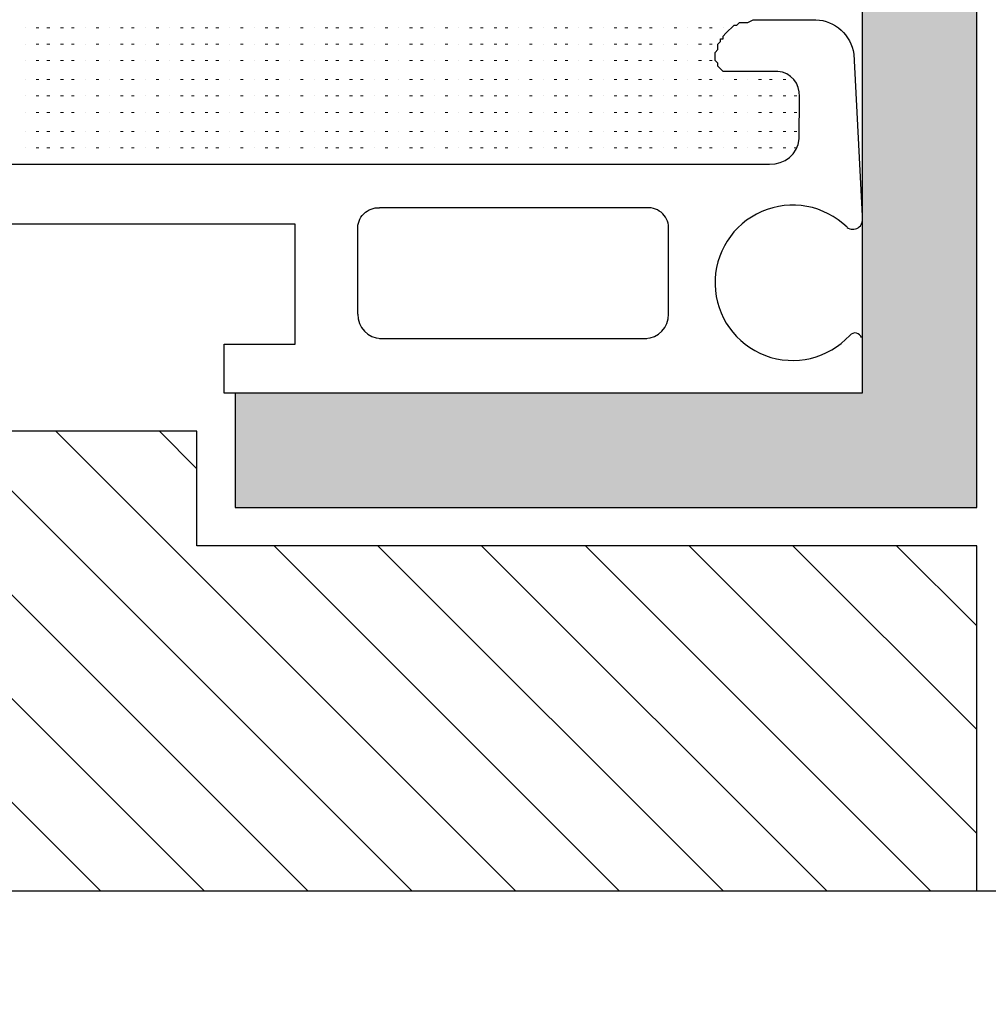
# Model space of a CAD drawing. Header units: centimetres. Extents: x -2854 to 18796, y -762 to 9238.
# Tile 50 of 173: x -2715.74 to -2711.55, y 2787.54 to 2791.8. Entities that reach past the tile are written whole.
import ezdxf
from ezdxf import colors
from ezdxf.entities.mleader import LeaderData, LeaderLine
from ezdxf.math import Vec2, Vec3

# ---------------------------------------------------------------- set-up
doc = ezdxf.new("R2010")
doc.units = ezdxf.units.CM
doc.header["$LTSCALE"] = 0.3
doc.styles.add('KIKO Milano_Light', font='Arial.ttf')

msp = doc.modelspace()

# ---------------------------------------------------------------- hatches: boundary and pattern name
at = {"true_color": 0x939598}
h = msp.add_hatch(color=252, dxfattribs=at)
h.dxf.hatch_style = 1
h.paths.add_polyline_path([(-2711.6021, 2789.6913), (-2711.6021, 2792.169), (-2712.0977, 2792.169), (-2712.0977, 2790.1869), (-2714.8113, 2790.1869), (-2714.8113, 2789.6913)])
h = msp.add_hatch(dxfattribs=at)
h.set_pattern_fill('ANSI31', color=252, scale=0.1, angle=90)
h.set_pattern_definition([(135, (-2800.75915, 2770.12403), (-0.2245064, -0.2245064), [])])
h.paths.add_polyline_path([(-2727.3898, 2790.0216), (-2714.9765, 2790.0216), (-2714.9765, 2789.5261), (-2711.6021, 2789.5261), (-2711.6021, 2788.0322), (-2727.3898, 2788.0322)])
at = {"ltscale": 0.5, "true_color": 0x939598}
h = msp.add_hatch(dxfattribs=at)
h.set_pattern_fill('AR-CONC', color=252, scale=0.02)
h.set_pattern_definition([(50, (-2988.5523, 2237.5365), (3.643693, -0.318782), [0.381, -4.191]), (355, (-2988.5523, 2237.5365), (-0.704868, 3.821137), [0.3048, -3.352812]), (100.45144, (-2988.2487, 2237.51), (2.938825, 3.502355), [0.3238, -3.561805]), (46.1842, (-2988.5523, 2238.5525), (5.42158, -0.840847), [0.5715, -6.2865]), (96.6356, (-2988.1005, 2238.4825), (4.748083, 4.948522), [0.4857, -5.34271]), (351.1842, (-2988.5523, 2238.5525), (4.748083, 4.94852), [0.4572, -5.029195]), (21, (-2988.0443, 2238.2985), (3.032288, -2.045304), [0.381, -4.191]), (326, (-2988.0443, 2238.2985), (1.23604, 3.68376), [0.3048, -3.3528]), (71.45144, (-2987.7916, 2238.128), (4.268328, 1.638455), [0.3238, -3.561799]), (37.5, (-2988.5523, 2237.5365), (0.061772, 1.6911008), [0, -3.31216, 0, -3.4036, 0, -3.3655]), (7.5, (-2988.5523, 2237.5365), (1.336393, 2.0036115), [0, -1.94056, 0, -3.23596, 0, -1.2827]), (327.5, (-2989.6851, 2237.5365), (2.711812, -0.114575), [0, -1.27, 0, -3.9624, 0, -5.2578]), (317.5, (-2990.1931, 2237.5365), (2.962584, 0.50853), [0, -1.651, 0, -2.63144, 0, -3.7338])])
h.paths.add_polyline_path([(-2727.3898, 2788.0322), (-2691.6385, 2788.0322), (-2691.6385, 2782.7405), (-2727.3898, 2782.7405)])

# ---------------------------------------------------------------- linework, layer by layer
msp.add_lwpolyline([(-2711.6021, 2789.6913), (-2711.6021, 2792.169), (-2712.0977, 2792.169), (-2712.0977, 2790.1869), (-2714.8113, 2790.1869), (-2714.8113, 2789.6913)], close=True)
for points in [[(-2712.3694, 2791.4703, 0.411092), (-2712.4634, 2791.5791), (-2712.6759, 2791.5791), (-2712.6875, 2791.5791), (-2712.6994, 2791.5791), (-2712.7112, 2791.5909), (-2712.7231, 2791.6026), (-2712.7231, 2791.6144), (-2712.7347, 2791.6263), (-2712.7347, 2791.6382), (-2712.7347, 2791.6498), (-2712.7347, 2791.6617), (-2712.7231, 2791.6735), (-2712.7231, 2791.6852), (-2712.7231, 2791.697), (-2712.7112, 2791.7089), (-2712.7112, 2791.7208), (-2712.6994, 2791.7208), (-2712.6994, 2791.7324), (-2712.6875, 2791.7443), (-2712.6759, 2791.7561), (-2712.664, 2791.7678), (-2712.6521, 2791.7796), (-2712.6405, 2791.7796), (-2712.6286, 2791.7915), (-2712.6168, 2791.7915), (-2712.6049, 2791.7915), (-2712.5933, 2791.7915), (-2712.5695, 2791.8031), (-2712.2982, 2791.8031, -0.362765), (-2712.1346, 2791.6545)], [(-2718.5161, 2791.4729), (-2718.5161, 2791.2842, 0.394994), (-2718.3863, 2791.1779), (-2712.4988, 2791.1779, 0.394994), (-2712.37, 2791.2868)], [(-2714.2805, 2790.8947, -0.452706), (-2714.1861, 2790.9891)], [(-2712.9354, 2790.8947, 0.452706), (-2713.0297, 2790.9891), (-2714.1861, 2790.9891)]]:
    msp.add_lwpolyline(points, format="xyb")
at = {"color": 252, "lineweight": 0, "true_color": 0x939598}
for points in [[(-2715.7198, 2791.7678), (-2715.7198, 2791.7678)], [(-2715.6608, 2791.7678), (-2715.6727, 2791.7678)], [(-2715.6136, 2791.7678), (-2715.6255, 2791.7678)], [(-2715.5546, 2791.7678), (-2715.5665, 2791.7678)], [(-2715.5075, 2791.7678), (-2715.5193, 2791.7678)], [(-2715.4602, 2791.7678), (-2715.4602, 2791.7678)], [(-2715.4012, 2791.7678), (-2715.4131, 2791.7678)], [(-2715.3541, 2791.7678), (-2715.3541, 2791.7678)], [(-2715.2951, 2791.7678), (-2715.3069, 2791.7678)], [(-2715.2479, 2791.7678), (-2715.2597, 2791.7678)], [(-2715.2007, 2791.7678), (-2715.2007, 2791.7678)], [(-2715.1417, 2791.7678), (-2715.1536, 2791.7678)], [(-2715.0945, 2791.7678), (-2715.0945, 2791.7678)], [(-2715.0355, 2791.7678), (-2715.0474, 2791.7678)], [(-2714.9883, 2791.7678), (-2715.0002, 2791.7678)], [(-2714.9293, 2791.7678), (-2714.9412, 2791.7678)], [(-2714.8821, 2791.7678), (-2714.894, 2791.7678)], [(-2714.8349, 2791.7678), (-2714.8349, 2791.7678)], [(-2714.7759, 2791.7678), (-2714.7878, 2791.7678)], [(-2714.7288, 2791.7678), (-2714.7288, 2791.7678)], [(-2714.6697, 2791.7678), (-2714.6816, 2791.7678)], [(-2714.6226, 2791.7678), (-2714.6344, 2791.7678)], [(-2714.5753, 2791.7678), (-2714.5753, 2791.7678)], [(-2714.5164, 2791.7678), (-2714.5282, 2791.7678)], [(-2714.4692, 2791.7678), (-2714.4692, 2791.7678)], [(-2714.4102, 2791.7678), (-2714.422, 2791.7678)], [(-2714.363, 2791.7678), (-2714.3749, 2791.7678)], [(-2714.304, 2791.7678), (-2714.3158, 2791.7678)], [(-2714.2568, 2791.7678), (-2714.2687, 2791.7678)], [(-2714.2096, 2791.7678), (-2714.2096, 2791.7678)], [(-2714.1506, 2791.7678), (-2714.1625, 2791.7678)], [(-2714.1034, 2791.7678), (-2714.1034, 2791.7678)], [(-2714.0444, 2791.7678), (-2714.0563, 2791.7678)], [(-2713.9972, 2791.7678), (-2714.0091, 2791.7678)], [(-2713.9501, 2791.7678), (-2713.9501, 2791.7678)], [(-2713.891, 2791.7678), (-2713.9029, 2791.7678)], [(-2713.8439, 2791.7678), (-2713.8439, 2791.7678)], [(-2713.7849, 2791.7678), (-2713.7967, 2791.7678)], [(-2713.7377, 2791.7678), (-2713.7495, 2791.7678)], [(-2713.6787, 2791.7678), (-2713.6905, 2791.7678)], [(-2713.6315, 2791.7678), (-2713.6433, 2791.7678)], [(-2713.5843, 2791.7678), (-2713.5843, 2791.7678)], [(-2713.5253, 2791.7678), (-2713.5371, 2791.7678)], [(-2713.4781, 2791.7678), (-2713.4781, 2791.7678)], [(-2713.4191, 2791.7678), (-2713.431, 2791.7678)], [(-2713.3719, 2791.7678), (-2713.3838, 2791.7678)], [(-2713.3247, 2791.7678), (-2713.3247, 2791.7678)], [(-2713.2657, 2791.7678), (-2713.2776, 2791.7678)], [(-2713.2185, 2791.7678), (-2713.2185, 2791.7678)], [(-2713.1595, 2791.7678), (-2713.1714, 2791.7678)], [(-2713.1124, 2791.7678), (-2713.1242, 2791.7678)], [(-2713.0534, 2791.7678), (-2713.0652, 2791.7678)], [(-2713.0062, 2791.7678), (-2713.018, 2791.7678)], [(-2712.959, 2791.7678), (-2712.959, 2791.7678)], [(-2712.9, 2791.7678), (-2712.9118, 2791.7678)], [(-2712.8528, 2791.7678), (-2712.8528, 2791.7678)], [(-2712.7938, 2791.7678), (-2712.8056, 2791.7678)], [(-2712.7466, 2791.7678), (-2712.7584, 2791.7678)], [(-2712.6994, 2791.7678), (-2712.6994, 2791.7678)], [(-2715.7198, 2791.6971), (-2715.7198, 2791.6971)], [(-2715.6608, 2791.6971), (-2715.6727, 2791.6971)], [(-2715.6136, 2791.6971), (-2715.6255, 2791.6971)], [(-2715.5546, 2791.6971), (-2715.5665, 2791.6971)], [(-2715.5075, 2791.6971), (-2715.5193, 2791.6971)], [(-2715.4602, 2791.6971), (-2715.4602, 2791.6971)], [(-2715.4012, 2791.6971), (-2715.4131, 2791.6971)], [(-2715.3541, 2791.6971), (-2715.3541, 2791.6971)], [(-2715.2951, 2791.6971), (-2715.3069, 2791.6971)], [(-2715.2479, 2791.6971), (-2715.2597, 2791.6971)], [(-2715.2007, 2791.6971), (-2715.2007, 2791.6971)], [(-2715.1417, 2791.6971), (-2715.1536, 2791.6971)], [(-2715.0945, 2791.6971), (-2715.0945, 2791.6971)], [(-2715.0355, 2791.6971), (-2715.0474, 2791.6971)], [(-2714.9883, 2791.6971), (-2715.0002, 2791.6971)], [(-2714.9293, 2791.6971), (-2714.9412, 2791.6971)], [(-2714.8821, 2791.6971), (-2714.894, 2791.6971)], [(-2714.8349, 2791.6971), (-2714.8349, 2791.6971)], [(-2714.7759, 2791.6971), (-2714.7878, 2791.6971)], [(-2714.7288, 2791.6971), (-2714.7288, 2791.6971)], [(-2714.6697, 2791.6971), (-2714.6816, 2791.6971)], [(-2714.6226, 2791.6971), (-2714.6344, 2791.6971)], [(-2714.5753, 2791.6971), (-2714.5753, 2791.6971)], [(-2714.5164, 2791.6971), (-2714.5282, 2791.6971)], [(-2714.4692, 2791.6971), (-2714.4692, 2791.6971)], [(-2714.4102, 2791.6971), (-2714.422, 2791.6971)], [(-2714.363, 2791.6971), (-2714.3749, 2791.6971)], [(-2714.304, 2791.6971), (-2714.3158, 2791.6971)], [(-2714.2568, 2791.6971), (-2714.2687, 2791.6971)], [(-2714.2096, 2791.6971), (-2714.2096, 2791.6971)], [(-2714.1506, 2791.6971), (-2714.1625, 2791.6971)], [(-2714.1034, 2791.6971), (-2714.1034, 2791.6971)], [(-2714.0444, 2791.6971), (-2714.0563, 2791.6971)], [(-2713.9972, 2791.6971), (-2714.0091, 2791.6971)], [(-2713.9501, 2791.6971), (-2713.9501, 2791.6971)], [(-2713.891, 2791.6971), (-2713.9029, 2791.6971)], [(-2713.8439, 2791.6971), (-2713.8439, 2791.6971)], [(-2713.7849, 2791.6971), (-2713.7967, 2791.6971)], [(-2713.7377, 2791.6971), (-2713.7495, 2791.6971)], [(-2713.6787, 2791.6971), (-2713.6905, 2791.6971)], [(-2713.6315, 2791.6971), (-2713.6433, 2791.6971)], [(-2713.5843, 2791.6971), (-2713.5843, 2791.6971)], [(-2713.5253, 2791.6971), (-2713.5371, 2791.6971)], [(-2713.4781, 2791.6971), (-2713.4781, 2791.6971)], [(-2713.4191, 2791.6971), (-2713.431, 2791.6971)], [(-2713.3719, 2791.6971), (-2713.3838, 2791.6971)], [(-2713.3247, 2791.6971), (-2713.3247, 2791.6971)], [(-2713.2657, 2791.6971), (-2713.2776, 2791.6971)], [(-2713.2185, 2791.6971), (-2713.2185, 2791.6971)], [(-2713.1595, 2791.6971), (-2713.1714, 2791.6971)], [(-2713.1124, 2791.6971), (-2713.1242, 2791.6971)], [(-2713.0534, 2791.6971), (-2713.0652, 2791.6971)], [(-2713.0062, 2791.6971), (-2713.018, 2791.6971)], [(-2712.959, 2791.6971), (-2712.959, 2791.6971)], [(-2712.9, 2791.6971), (-2712.9118, 2791.6971)], [(-2712.8528, 2791.6971), (-2712.8528, 2791.6971)], [(-2712.7938, 2791.6971), (-2712.8056, 2791.6971)], [(-2712.7466, 2791.6971), (-2712.7584, 2791.6971)], [(-2715.7198, 2791.6263), (-2715.7198, 2791.6263)], [(-2715.6608, 2791.6263), (-2715.6727, 2791.6263)], [(-2715.6136, 2791.6263), (-2715.6255, 2791.6263)], [(-2715.5546, 2791.6263), (-2715.5665, 2791.6263)], [(-2715.5075, 2791.6263), (-2715.5193, 2791.6263)], [(-2715.4602, 2791.6263), (-2715.4602, 2791.6263)], [(-2715.4012, 2791.6263), (-2715.4131, 2791.6263)], [(-2715.3541, 2791.6263), (-2715.3541, 2791.6263)], [(-2715.2951, 2791.6263), (-2715.3069, 2791.6263)], [(-2715.2479, 2791.6263), (-2715.2597, 2791.6263)], [(-2715.2007, 2791.6263), (-2715.2007, 2791.6263)], [(-2715.1417, 2791.6263), (-2715.1536, 2791.6263)], [(-2715.0945, 2791.6263), (-2715.0945, 2791.6263)], [(-2715.0355, 2791.6263), (-2715.0474, 2791.6263)], [(-2714.9883, 2791.6263), (-2715.0002, 2791.6263)], [(-2714.9293, 2791.6263), (-2714.9412, 2791.6263)], [(-2714.8821, 2791.6263), (-2714.894, 2791.6263)], [(-2714.8349, 2791.6263), (-2714.8349, 2791.6263)], [(-2714.7759, 2791.6263), (-2714.7878, 2791.6263)], [(-2714.7288, 2791.6263), (-2714.7288, 2791.6263)], [(-2714.6697, 2791.6263), (-2714.6816, 2791.6263)], [(-2714.6226, 2791.6263), (-2714.6344, 2791.6263)], [(-2714.5753, 2791.6263), (-2714.5753, 2791.6263)], [(-2714.5164, 2791.6263), (-2714.5282, 2791.6263)], [(-2714.4692, 2791.6263), (-2714.4692, 2791.6263)], [(-2714.4102, 2791.6263), (-2714.422, 2791.6263)], [(-2714.363, 2791.6263), (-2714.3749, 2791.6263)], [(-2714.304, 2791.6263), (-2714.3158, 2791.6263)], [(-2714.2568, 2791.6263), (-2714.2687, 2791.6263)], [(-2714.2096, 2791.6263), (-2714.2096, 2791.6263)], [(-2714.1506, 2791.6263), (-2714.1625, 2791.6263)], [(-2714.1034, 2791.6263), (-2714.1034, 2791.6263)], [(-2714.0444, 2791.6263), (-2714.0563, 2791.6263)], [(-2713.9972, 2791.6263), (-2714.0091, 2791.6263)], [(-2713.9501, 2791.6263), (-2713.9501, 2791.6263)], [(-2713.891, 2791.6263), (-2713.9029, 2791.6263)], [(-2713.8439, 2791.6263), (-2713.8439, 2791.6263)], [(-2713.7849, 2791.6263), (-2713.7967, 2791.6263)], [(-2713.7377, 2791.6263), (-2713.7495, 2791.6263)], [(-2713.6787, 2791.6263), (-2713.6905, 2791.6263)], [(-2713.6315, 2791.6263), (-2713.6433, 2791.6263)], [(-2713.5843, 2791.6263), (-2713.5843, 2791.6263)], [(-2713.5253, 2791.6263), (-2713.5371, 2791.6263)], [(-2713.4781, 2791.6263), (-2713.4781, 2791.6263)], [(-2713.4191, 2791.6263), (-2713.431, 2791.6263)], [(-2713.3719, 2791.6263), (-2713.3838, 2791.6263)], [(-2713.3247, 2791.6263), (-2713.3247, 2791.6263)], [(-2713.2657, 2791.6263), (-2713.2776, 2791.6263)], [(-2713.2185, 2791.6263), (-2713.2185, 2791.6263)], [(-2713.1595, 2791.6263), (-2713.1714, 2791.6263)], [(-2713.1124, 2791.6263), (-2713.1242, 2791.6263)], [(-2713.0534, 2791.6263), (-2713.0652, 2791.6263)], [(-2713.0062, 2791.6263), (-2713.018, 2791.6263)], [(-2712.959, 2791.6263), (-2712.959, 2791.6263)], [(-2712.9, 2791.6263), (-2712.9118, 2791.6263)], [(-2712.8528, 2791.6263), (-2712.8528, 2791.6263)], [(-2712.7938, 2791.6263), (-2712.8056, 2791.6263)], [(-2712.7466, 2791.6263), (-2712.7584, 2791.6263)], [(-2712.6758, 2791.5791), (-2712.6758, 2791.5791)], [(-2712.6758, 2791.5791), (-2712.6758, 2791.5791)], [(-2715.7198, 2791.5437), (-2715.7198, 2791.5437)], [(-2715.6608, 2791.5437), (-2715.6727, 2791.5437)], [(-2715.6136, 2791.5437), (-2715.6255, 2791.5437)], [(-2715.5546, 2791.5437), (-2715.5665, 2791.5437)], [(-2715.5075, 2791.5437), (-2715.5193, 2791.5437)], [(-2715.4602, 2791.5437), (-2715.4602, 2791.5437)], [(-2715.4012, 2791.5437), (-2715.4131, 2791.5437)], [(-2715.3541, 2791.5437), (-2715.3541, 2791.5437)], [(-2715.2951, 2791.5437), (-2715.3069, 2791.5437)], [(-2715.2479, 2791.5437), (-2715.2597, 2791.5437)], [(-2715.2007, 2791.5437), (-2715.2007, 2791.5437)], [(-2715.1417, 2791.5437), (-2715.1536, 2791.5437)], [(-2715.0945, 2791.5437), (-2715.0945, 2791.5437)], [(-2715.0355, 2791.5437), (-2715.0474, 2791.5437)], [(-2714.9883, 2791.5437), (-2715.0002, 2791.5437)], [(-2714.9293, 2791.5437), (-2714.9412, 2791.5437)], [(-2714.8821, 2791.5437), (-2714.894, 2791.5437)], [(-2714.8349, 2791.5437), (-2714.8349, 2791.5437)], [(-2714.7759, 2791.5437), (-2714.7878, 2791.5437)], [(-2714.7288, 2791.5437), (-2714.7288, 2791.5437)], [(-2714.6697, 2791.5437), (-2714.6816, 2791.5437)], [(-2714.6226, 2791.5437), (-2714.6344, 2791.5437)], [(-2714.5753, 2791.5437), (-2714.5753, 2791.5437)], [(-2714.5164, 2791.5437), (-2714.5282, 2791.5437)], [(-2714.4692, 2791.5437), (-2714.4692, 2791.5437)], [(-2714.4102, 2791.5437), (-2714.422, 2791.5437)], [(-2714.363, 2791.5437), (-2714.3749, 2791.5437)], [(-2714.304, 2791.5437), (-2714.3158, 2791.5437)], [(-2714.2568, 2791.5437), (-2714.2687, 2791.5437)], [(-2714.2096, 2791.5437), (-2714.2096, 2791.5437)], [(-2714.1506, 2791.5437), (-2714.1625, 2791.5437)], [(-2714.1034, 2791.5437), (-2714.1034, 2791.5437)], [(-2714.0444, 2791.5437), (-2714.0563, 2791.5437)], [(-2713.9972, 2791.5437), (-2714.0091, 2791.5437)], [(-2713.9501, 2791.5437), (-2713.9501, 2791.5437)], [(-2713.891, 2791.5437), (-2713.9029, 2791.5437)], [(-2713.8439, 2791.5437), (-2713.8439, 2791.5437)], [(-2713.7849, 2791.5437), (-2713.7967, 2791.5437)], [(-2713.7377, 2791.5437), (-2713.7495, 2791.5437)], [(-2713.6787, 2791.5437), (-2713.6905, 2791.5437)], [(-2713.6315, 2791.5437), (-2713.6433, 2791.5437)], [(-2713.5843, 2791.5437), (-2713.5843, 2791.5437)], [(-2713.5253, 2791.5437), (-2713.5371, 2791.5437)], [(-2713.4781, 2791.5437), (-2713.4781, 2791.5437)], [(-2713.4191, 2791.5437), (-2713.431, 2791.5437)], [(-2713.3719, 2791.5437), (-2713.3838, 2791.5437)], [(-2713.3247, 2791.5437), (-2713.3247, 2791.5437)], [(-2713.2657, 2791.5437), (-2713.2776, 2791.5437)], [(-2713.2185, 2791.5437), (-2713.2185, 2791.5437)], [(-2713.1595, 2791.5437), (-2713.1714, 2791.5437)], [(-2713.1124, 2791.5437), (-2713.1242, 2791.5437)], [(-2713.0534, 2791.5437), (-2713.0652, 2791.5437)], [(-2713.0062, 2791.5437), (-2713.018, 2791.5437)], [(-2712.959, 2791.5437), (-2712.959, 2791.5437)], [(-2712.9, 2791.5437), (-2712.9118, 2791.5437)], [(-2712.8528, 2791.5437), (-2712.8528, 2791.5437)], [(-2712.7938, 2791.5437), (-2712.8056, 2791.5437)], [(-2712.7466, 2791.5437), (-2712.7584, 2791.5437)], [(-2712.6994, 2791.5437), (-2712.6994, 2791.5437)], [(-2712.6404, 2791.5437), (-2712.6523, 2791.5437)], [(-2712.5932, 2791.5437), (-2712.5932, 2791.5437)], [(-2712.5342, 2791.5437), (-2712.5461, 2791.5437)], [(-2712.487, 2791.5437), (-2712.4989, 2791.5437)], [(-2712.428, 2791.5437), (-2712.4399, 2791.5437)], [(-2715.7198, 2791.4729), (-2715.7198, 2791.4729)], [(-2715.6608, 2791.4729), (-2715.6727, 2791.4729)], [(-2715.6136, 2791.4729), (-2715.6255, 2791.4729)], [(-2715.5546, 2791.4729), (-2715.5665, 2791.4729)], [(-2715.5075, 2791.4729), (-2715.5193, 2791.4729)], [(-2715.4602, 2791.4729), (-2715.4602, 2791.4729)], [(-2715.4012, 2791.4729), (-2715.4131, 2791.4729)], [(-2715.3541, 2791.4729), (-2715.3541, 2791.4729)], [(-2715.2951, 2791.4729), (-2715.3069, 2791.4729)], [(-2715.2479, 2791.4729), (-2715.2597, 2791.4729)], [(-2715.2007, 2791.4729), (-2715.2007, 2791.4729)], [(-2715.1417, 2791.4729), (-2715.1536, 2791.4729)], [(-2715.0945, 2791.4729), (-2715.0945, 2791.4729)], [(-2715.0355, 2791.4729), (-2715.0474, 2791.4729)], [(-2714.9883, 2791.4729), (-2715.0002, 2791.4729)], [(-2714.9293, 2791.4729), (-2714.9412, 2791.4729)], [(-2714.8821, 2791.4729), (-2714.894, 2791.4729)], [(-2714.8349, 2791.4729), (-2714.8349, 2791.4729)], [(-2714.7759, 2791.4729), (-2714.7878, 2791.4729)], [(-2714.7288, 2791.4729), (-2714.7288, 2791.4729)], [(-2714.6697, 2791.4729), (-2714.6816, 2791.4729)], [(-2714.6226, 2791.4729), (-2714.6344, 2791.4729)], [(-2714.5753, 2791.4729), (-2714.5753, 2791.4729)], [(-2714.5164, 2791.4729), (-2714.5282, 2791.4729)], [(-2714.4692, 2791.4729), (-2714.4692, 2791.4729)], [(-2714.4102, 2791.4729), (-2714.422, 2791.4729)], [(-2714.363, 2791.4729), (-2714.3749, 2791.4729)], [(-2714.304, 2791.4729), (-2714.3158, 2791.4729)], [(-2714.2568, 2791.4729), (-2714.2687, 2791.4729)], [(-2714.2096, 2791.4729), (-2714.2096, 2791.4729)], [(-2714.1506, 2791.4729), (-2714.1625, 2791.4729)], [(-2714.1034, 2791.4729), (-2714.1034, 2791.4729)], [(-2714.0444, 2791.4729), (-2714.0563, 2791.4729)], [(-2713.9972, 2791.4729), (-2714.0091, 2791.4729)], [(-2713.9501, 2791.4729), (-2713.9501, 2791.4729)], [(-2713.891, 2791.4729), (-2713.9029, 2791.4729)], [(-2713.8439, 2791.4729), (-2713.8439, 2791.4729)], [(-2713.7849, 2791.4729), (-2713.7967, 2791.4729)], [(-2713.7377, 2791.4729), (-2713.7495, 2791.4729)], [(-2713.6787, 2791.4729), (-2713.6905, 2791.4729)], [(-2713.6315, 2791.4729), (-2713.6433, 2791.4729)], [(-2713.5843, 2791.4729), (-2713.5843, 2791.4729)], [(-2713.5253, 2791.4729), (-2713.5371, 2791.4729)], [(-2713.4781, 2791.4729), (-2713.4781, 2791.4729)], [(-2713.4191, 2791.4729), (-2713.431, 2791.4729)], [(-2713.3719, 2791.4729), (-2713.3838, 2791.4729)], [(-2713.3247, 2791.4729), (-2713.3247, 2791.4729)], [(-2713.2657, 2791.4729), (-2713.2776, 2791.4729)], [(-2713.2185, 2791.4729), (-2713.2185, 2791.4729)], [(-2713.1595, 2791.4729), (-2713.1714, 2791.4729)], [(-2713.1124, 2791.4729), (-2713.1242, 2791.4729)], [(-2713.0534, 2791.4729), (-2713.0652, 2791.4729)], [(-2713.0062, 2791.4729), (-2713.018, 2791.4729)], [(-2712.959, 2791.4729), (-2712.959, 2791.4729)], [(-2712.9, 2791.4729), (-2712.9118, 2791.4729)], [(-2712.8528, 2791.4729), (-2712.8528, 2791.4729)], [(-2712.7938, 2791.4729), (-2712.8056, 2791.4729)], [(-2712.7466, 2791.4729), (-2712.7584, 2791.4729)], [(-2712.6994, 2791.4729), (-2712.6994, 2791.4729)], [(-2712.6404, 2791.4729), (-2712.6523, 2791.4729)], [(-2712.5932, 2791.4729), (-2712.5932, 2791.4729)], [(-2712.5342, 2791.4729), (-2712.5461, 2791.4729)], [(-2712.487, 2791.4729), (-2712.4989, 2791.4729)], [(-2712.428, 2791.4729), (-2712.4399, 2791.4729)], [(-2712.3808, 2791.4729), (-2712.3927, 2791.4729)], [(-2715.7198, 2791.4021), (-2715.7198, 2791.4021)], [(-2715.6608, 2791.4021), (-2715.6727, 2791.4021)], [(-2715.6136, 2791.4021), (-2715.6255, 2791.4021)], [(-2715.5546, 2791.4021), (-2715.5665, 2791.4021)], [(-2715.5075, 2791.4021), (-2715.5193, 2791.4021)], [(-2715.4602, 2791.4021), (-2715.4602, 2791.4021)], [(-2715.4012, 2791.4021), (-2715.4131, 2791.4021)], [(-2715.3541, 2791.4021), (-2715.3541, 2791.4021)], [(-2715.2951, 2791.4021), (-2715.3069, 2791.4021)], [(-2715.2479, 2791.4021), (-2715.2597, 2791.4021)], [(-2715.2007, 2791.4021), (-2715.2007, 2791.4021)], [(-2715.1417, 2791.4021), (-2715.1536, 2791.4021)], [(-2715.0945, 2791.4021), (-2715.0945, 2791.4021)], [(-2715.0355, 2791.4021), (-2715.0474, 2791.4021)], [(-2714.9883, 2791.4021), (-2715.0002, 2791.4021)], [(-2714.9293, 2791.4021), (-2714.9412, 2791.4021)], [(-2714.8821, 2791.4021), (-2714.894, 2791.4021)], [(-2714.8349, 2791.4021), (-2714.8349, 2791.4021)], [(-2714.7759, 2791.4021), (-2714.7878, 2791.4021)], [(-2714.7288, 2791.4021), (-2714.7288, 2791.4021)], [(-2714.6697, 2791.4021), (-2714.6816, 2791.4021)], [(-2714.6226, 2791.4021), (-2714.6344, 2791.4021)], [(-2714.5753, 2791.4021), (-2714.5753, 2791.4021)], [(-2714.5164, 2791.4021), (-2714.5282, 2791.4021)], [(-2714.4692, 2791.4021), (-2714.4692, 2791.4021)], [(-2714.4102, 2791.4021), (-2714.422, 2791.4021)], [(-2714.363, 2791.4021), (-2714.3749, 2791.4021)], [(-2714.304, 2791.4021), (-2714.3158, 2791.4021)], [(-2714.2568, 2791.4021), (-2714.2687, 2791.4021)], [(-2714.2096, 2791.4021), (-2714.2096, 2791.4021)], [(-2714.1506, 2791.4021), (-2714.1625, 2791.4021)], [(-2714.1034, 2791.4021), (-2714.1034, 2791.4021)], [(-2714.0444, 2791.4021), (-2714.0563, 2791.4021)], [(-2713.9972, 2791.4021), (-2714.0091, 2791.4021)], [(-2713.9501, 2791.4021), (-2713.9501, 2791.4021)], [(-2713.891, 2791.4021), (-2713.9029, 2791.4021)], [(-2713.8439, 2791.4021), (-2713.8439, 2791.4021)], [(-2713.7849, 2791.4021), (-2713.7967, 2791.4021)], [(-2713.7377, 2791.4021), (-2713.7495, 2791.4021)], [(-2713.6787, 2791.4021), (-2713.6905, 2791.4021)], [(-2713.6315, 2791.4021), (-2713.6433, 2791.4021)], [(-2713.5843, 2791.4021), (-2713.5843, 2791.4021)], [(-2713.5253, 2791.4021), (-2713.5371, 2791.4021)], [(-2713.4781, 2791.4021), (-2713.4781, 2791.4021)], [(-2713.4191, 2791.4021), (-2713.431, 2791.4021)], [(-2713.3719, 2791.4021), (-2713.3838, 2791.4021)], [(-2713.3247, 2791.4021), (-2713.3247, 2791.4021)], [(-2713.2657, 2791.4021), (-2713.2776, 2791.4021)], [(-2713.2185, 2791.4021), (-2713.2185, 2791.4021)], [(-2713.1595, 2791.4021), (-2713.1714, 2791.4021)], [(-2713.1124, 2791.4021), (-2713.1242, 2791.4021)], [(-2713.0534, 2791.4021), (-2713.0652, 2791.4021)], [(-2713.0062, 2791.4021), (-2713.018, 2791.4021)], [(-2712.959, 2791.4021), (-2712.959, 2791.4021)], [(-2712.9, 2791.4021), (-2712.9118, 2791.4021)], [(-2712.8528, 2791.4021), (-2712.8528, 2791.4021)], [(-2712.7938, 2791.4021), (-2712.8056, 2791.4021)], [(-2712.7466, 2791.4021), (-2712.7584, 2791.4021)], [(-2712.6994, 2791.4021), (-2712.6994, 2791.4021)], [(-2712.6404, 2791.4021), (-2712.6523, 2791.4021)], [(-2712.5932, 2791.4021), (-2712.5932, 2791.4021)], [(-2712.5342, 2791.4021), (-2712.5461, 2791.4021)], [(-2712.487, 2791.4021), (-2712.4989, 2791.4021)], [(-2712.428, 2791.4021), (-2712.4399, 2791.4021)], [(-2712.3808, 2791.4021), (-2712.3927, 2791.4021)], [(-2715.7198, 2791.3195), (-2715.7198, 2791.3195)], [(-2715.6608, 2791.3195), (-2715.6727, 2791.3195)], [(-2715.6136, 2791.3195), (-2715.6255, 2791.3195)], [(-2715.5546, 2791.3195), (-2715.5665, 2791.3195)], [(-2715.5075, 2791.3195), (-2715.5193, 2791.3195)], [(-2715.4602, 2791.3195), (-2715.4602, 2791.3195)], [(-2715.4012, 2791.3195), (-2715.4131, 2791.3195)], [(-2715.3541, 2791.3195), (-2715.3541, 2791.3195)], [(-2715.2951, 2791.3195), (-2715.3069, 2791.3195)], [(-2715.2479, 2791.3195), (-2715.2597, 2791.3195)], [(-2715.2007, 2791.3195), (-2715.2007, 2791.3195)], [(-2715.1417, 2791.3195), (-2715.1536, 2791.3195)], [(-2715.0945, 2791.3195), (-2715.0945, 2791.3195)], [(-2715.0355, 2791.3195), (-2715.0474, 2791.3195)], [(-2714.9883, 2791.3195), (-2715.0002, 2791.3195)], [(-2714.9293, 2791.3195), (-2714.9412, 2791.3195)], [(-2714.8821, 2791.3195), (-2714.894, 2791.3195)], [(-2714.8349, 2791.3195), (-2714.8349, 2791.3195)], [(-2714.7759, 2791.3195), (-2714.7878, 2791.3195)], [(-2714.7288, 2791.3195), (-2714.7288, 2791.3195)], [(-2714.6697, 2791.3195), (-2714.6816, 2791.3195)], [(-2714.6226, 2791.3195), (-2714.6344, 2791.3195)], [(-2714.5753, 2791.3195), (-2714.5753, 2791.3195)], [(-2714.5164, 2791.3195), (-2714.5282, 2791.3195)], [(-2714.4692, 2791.3195), (-2714.4692, 2791.3195)], [(-2714.4102, 2791.3195), (-2714.422, 2791.3195)], [(-2714.363, 2791.3195), (-2714.3749, 2791.3195)], [(-2714.304, 2791.3195), (-2714.3158, 2791.3195)], [(-2714.2568, 2791.3195), (-2714.2687, 2791.3195)], [(-2714.2096, 2791.3195), (-2714.2096, 2791.3195)], [(-2714.1506, 2791.3195), (-2714.1625, 2791.3195)], [(-2714.1034, 2791.3195), (-2714.1034, 2791.3195)], [(-2714.0444, 2791.3195), (-2714.0563, 2791.3195)], [(-2713.9972, 2791.3195), (-2714.0091, 2791.3195)], [(-2713.9501, 2791.3195), (-2713.9501, 2791.3195)], [(-2713.891, 2791.3195), (-2713.9029, 2791.3195)], [(-2713.8439, 2791.3195), (-2713.8439, 2791.3195)], [(-2713.7849, 2791.3195), (-2713.7967, 2791.3195)], [(-2713.7377, 2791.3195), (-2713.7495, 2791.3195)], [(-2713.6787, 2791.3195), (-2713.6905, 2791.3195)], [(-2713.6315, 2791.3195), (-2713.6433, 2791.3195)], [(-2713.5843, 2791.3195), (-2713.5843, 2791.3195)], [(-2713.5253, 2791.3195), (-2713.5371, 2791.3195)], [(-2713.4781, 2791.3195), (-2713.4781, 2791.3195)], [(-2713.4191, 2791.3195), (-2713.431, 2791.3195)], [(-2713.3719, 2791.3195), (-2713.3838, 2791.3195)], [(-2713.3247, 2791.3195), (-2713.3247, 2791.3195)], [(-2713.2657, 2791.3195), (-2713.2776, 2791.3195)], [(-2713.2185, 2791.3195), (-2713.2185, 2791.3195)], [(-2713.1595, 2791.3195), (-2713.1714, 2791.3195)], [(-2713.1124, 2791.3195), (-2713.1242, 2791.3195)], [(-2713.0534, 2791.3195), (-2713.0652, 2791.3195)], [(-2713.0062, 2791.3195), (-2713.018, 2791.3195)], [(-2712.959, 2791.3195), (-2712.959, 2791.3195)], [(-2712.9, 2791.3195), (-2712.9118, 2791.3195)], [(-2712.8528, 2791.3195), (-2712.8528, 2791.3195)], [(-2712.7938, 2791.3195), (-2712.8056, 2791.3195)], [(-2712.7466, 2791.3195), (-2712.7584, 2791.3195)], [(-2712.6994, 2791.3195), (-2712.6994, 2791.3195)], [(-2712.6404, 2791.3195), (-2712.6523, 2791.3195)], [(-2712.5932, 2791.3195), (-2712.5932, 2791.3195)], [(-2712.5342, 2791.3195), (-2712.5461, 2791.3195)], [(-2712.487, 2791.3195), (-2712.4989, 2791.3195)], [(-2712.428, 2791.3195), (-2712.4399, 2791.3195)], [(-2712.3808, 2791.3195), (-2712.3927, 2791.3195)], [(-2715.7198, 2791.2487), (-2715.7198, 2791.2487)], [(-2715.6608, 2791.2487), (-2715.6727, 2791.2487)], [(-2715.6136, 2791.2487), (-2715.6255, 2791.2487)], [(-2715.5546, 2791.2487), (-2715.5665, 2791.2487)], [(-2715.5075, 2791.2487), (-2715.5193, 2791.2487)], [(-2715.4602, 2791.2487), (-2715.4602, 2791.2487)], [(-2715.4012, 2791.2487), (-2715.4131, 2791.2487)], [(-2715.3541, 2791.2487), (-2715.3541, 2791.2487)], [(-2715.2951, 2791.2487), (-2715.3069, 2791.2487)], [(-2715.2479, 2791.2487), (-2715.2597, 2791.2487)], [(-2715.2007, 2791.2487), (-2715.2007, 2791.2487)], [(-2715.1417, 2791.2487), (-2715.1536, 2791.2487)], [(-2715.0945, 2791.2487), (-2715.0945, 2791.2487)], [(-2715.0355, 2791.2487), (-2715.0474, 2791.2487)], [(-2714.9883, 2791.2487), (-2715.0002, 2791.2487)], [(-2714.9293, 2791.2487), (-2714.9412, 2791.2487)], [(-2714.8821, 2791.2487), (-2714.894, 2791.2487)], [(-2714.8349, 2791.2487), (-2714.8349, 2791.2487)], [(-2714.7759, 2791.2487), (-2714.7878, 2791.2487)], [(-2714.7288, 2791.2487), (-2714.7288, 2791.2487)], [(-2714.6697, 2791.2487), (-2714.6816, 2791.2487)], [(-2714.6226, 2791.2487), (-2714.6344, 2791.2487)], [(-2714.5753, 2791.2487), (-2714.5753, 2791.2487)], [(-2714.5164, 2791.2487), (-2714.5282, 2791.2487)], [(-2714.4692, 2791.2487), (-2714.4692, 2791.2487)], [(-2714.4102, 2791.2487), (-2714.422, 2791.2487)], [(-2714.363, 2791.2487), (-2714.3749, 2791.2487)], [(-2714.304, 2791.2487), (-2714.3158, 2791.2487)], [(-2714.2568, 2791.2487), (-2714.2687, 2791.2487)], [(-2714.2096, 2791.2487), (-2714.2096, 2791.2487)], [(-2714.1506, 2791.2487), (-2714.1625, 2791.2487)], [(-2714.1034, 2791.2487), (-2714.1034, 2791.2487)], [(-2714.0444, 2791.2487), (-2714.0563, 2791.2487)], [(-2713.9972, 2791.2487), (-2714.0091, 2791.2487)], [(-2713.9501, 2791.2487), (-2713.9501, 2791.2487)], [(-2713.891, 2791.2487), (-2713.9029, 2791.2487)], [(-2713.8439, 2791.2487), (-2713.8439, 2791.2487)], [(-2713.7849, 2791.2487), (-2713.7967, 2791.2487)], [(-2713.7377, 2791.2487), (-2713.7495, 2791.2487)], [(-2713.6787, 2791.2487), (-2713.6905, 2791.2487)], [(-2713.6315, 2791.2487), (-2713.6433, 2791.2487)], [(-2713.5843, 2791.2487), (-2713.5843, 2791.2487)], [(-2713.5253, 2791.2487), (-2713.5371, 2791.2487)], [(-2713.4781, 2791.2487), (-2713.4781, 2791.2487)], [(-2713.4191, 2791.2487), (-2713.431, 2791.2487)], [(-2713.3719, 2791.2487), (-2713.3838, 2791.2487)], [(-2713.3247, 2791.2487), (-2713.3247, 2791.2487)], [(-2713.2657, 2791.2487), (-2713.2776, 2791.2487)], [(-2713.2185, 2791.2487), (-2713.2185, 2791.2487)], [(-2713.1595, 2791.2487), (-2713.1714, 2791.2487)], [(-2713.1124, 2791.2487), (-2713.1242, 2791.2487)], [(-2713.0534, 2791.2487), (-2713.0652, 2791.2487)], [(-2713.0062, 2791.2487), (-2713.018, 2791.2487)], [(-2712.959, 2791.2487), (-2712.959, 2791.2487)], [(-2712.9, 2791.2487), (-2712.9118, 2791.2487)], [(-2712.8528, 2791.2487), (-2712.8528, 2791.2487)], [(-2712.7938, 2791.2487), (-2712.8056, 2791.2487)], [(-2712.7466, 2791.2487), (-2712.7584, 2791.2487)], [(-2712.6994, 2791.2487), (-2712.6994, 2791.2487)], [(-2712.6404, 2791.2487), (-2712.6523, 2791.2487)], [(-2712.5932, 2791.2487), (-2712.5932, 2791.2487)], [(-2712.5342, 2791.2487), (-2712.5461, 2791.2487)], [(-2712.487, 2791.2487), (-2712.4989, 2791.2487)], [(-2712.428, 2791.2487), (-2712.4399, 2791.2487)], [(-2712.3808, 2791.2487), (-2712.3927, 2791.2487)]]:
    msp.add_lwpolyline(points, dxfattribs=at)
for points in [[(-2712.1346, 2791.6545), (-2712.0976, 2790.9537)], [(-2712.3703, 2791.2841), (-2712.3694, 2791.4703)], [(-2714.8585, 2790.1868), (-2714.8585, 2790.3993), (-2714.5519, 2790.3993), (-2714.5519, 2790.9184), (-2716.3334, 2790.9184), (-2716.3334, 2790.3993), (-2716.0265, 2790.3993), (-2716.0265, 2790.1868), (-2718.7992, 2790.1868), (-2718.7992, 2790.3756)], [(-2714.2805, 2790.529), (-2714.2805, 2790.8947)], [(-2712.9354, 2790.529), (-2712.9354, 2790.8947)], [(-2712.0977, 2790.4228), (-2712.0977, 2790.1869), (-2714.8585, 2790.1869)], [(-2714.186, 2790.4228), (-2713.0299, 2790.4228)], [(-2714.9765, 2789.5261), (-2714.9765, 2790.0216), (-2727.3898, 2790.0216)], [(-2711.6021, 2788.0322), (-2711.6021, 2789.5261), (-2714.9765, 2789.5261)], [(-2727.3898, 2788.0322), (-2691.6385, 2788.0322)]]:
    msp.add_lwpolyline(points)
for points in [[(-2712.6758, 2791.5791), (-2712.6877, 2791.5791)], [(-2712.6758, 2791.579), (-2712.6877, 2791.579)]]:
    msp.add_lwpolyline(points, close=True, dxfattribs=at)
for centre, radius, start, end in [((-2712.3985, 2790.6644), 0.3361, 45.5899, 317.3006), ((-2712.1379, 2790.9377), 0.0418, 232.644, 12.2798), ((-2714.175, 2790.5282), 0.1055, 179.601, 267.4857), ((-2713.0409, 2790.5282), 0.1055, 272.5143, 0.399), ((-2712.1287, 2790.4181), 0.0293, 16.123, 141.1594)]:
    msp.add_arc(centre, radius, start, end)

# ---------------------------------------------------------------- leaders
at = {"ltscale": 0.5}
ml = msp.add_multileader_mtext('Standard', dxfattribs=at)
ml.set_content('{\\fAvenir LT Std 35 Light|b1|i0|c0|p34;BOH}', color=256, style='KIKO Milano_Light')
ml.set_leader_properties(color=256)
ml.build(insert=Vec2(0, 0))
ml.multileader.update_dxf_attribs({"dogleg_length": 0.36, "arrow_head_size": 0.5})
ctx = ml.context
ctx.base_point, ctx.char_height, ctx.arrow_head_size, ctx.landing_gap_size, ctx.plane_origin = Vec3(-2720.8822, 2835.8122), 1.2, 0.5, 0.6037, Vec3(-725.0879, 1552.7546)
notes = []
notes.append((ctx, [(0, (0, 0, 0), (0, 0), (1, 0), 1, [])]))
ctx.mtext.insert, ctx.mtext.rotation, ctx.mtext.width = Vec3(-2720.2785, 2836.5811), -4.712389, 6.739418
ml = msp.add_multileader_mtext('Standard')
ml.set_content('{\\fAvenir LT Std 55 Roman|b0|i0|c0|p34;\\H0.83333x;DETAIL 01_FLOORING\\P\\fAvenir LT Std 35 Light|b0|i0|c0|p34;\\H0.8x;SCALE 1:5}', color=256, style='KIKO Milano_Light')
ml.set_leader_properties(color=256)
ml.build(insert=Vec2(0, 0))
ml.multileader.update_dxf_attribs({"dogleg_length": 0.36, "arrow_head_size": 1.2074})
ctx = ml.context
ctx.base_point, ctx.char_height, ctx.arrow_head_size, ctx.landing_gap_size, ctx.plane_origin = Vec3(-2727.9935, 2829.6634), 1.2, 1.2074, 0.6037, Vec3(-735.0609, 1546.0385)
notes.append((ctx, [(0, (0, 0, 0), (0, 0), (1, 0), 1, [])]))
ctx.mtext.insert, ctx.mtext.rotation, ctx.mtext.width = Vec3(-2727.3898, 2830.2735), -4.712389, 44.129577
for ctx, leaders in notes:
    for number, flags, end, landing, length, lines in leaders:
        leader = LeaderData()
        leader.index, (leader.has_last_leader_line, leader.has_dogleg_vector, leader.attachment_direction) = number, flags
        leader.last_leader_point, leader.dogleg_vector, leader.dogleg_length = Vec3(end), Vec3(landing), length
        for number, points, colour, breaks in lines:
            line = LeaderLine()
            line.index, line.vertices, line.color, line.breaks = number, Vec3.list(points), colors.encode_raw_color(colour), breaks
            leader.lines.append(line)
        ctx.leaders.append(leader)

doc.saveas('drawing.dxf')
